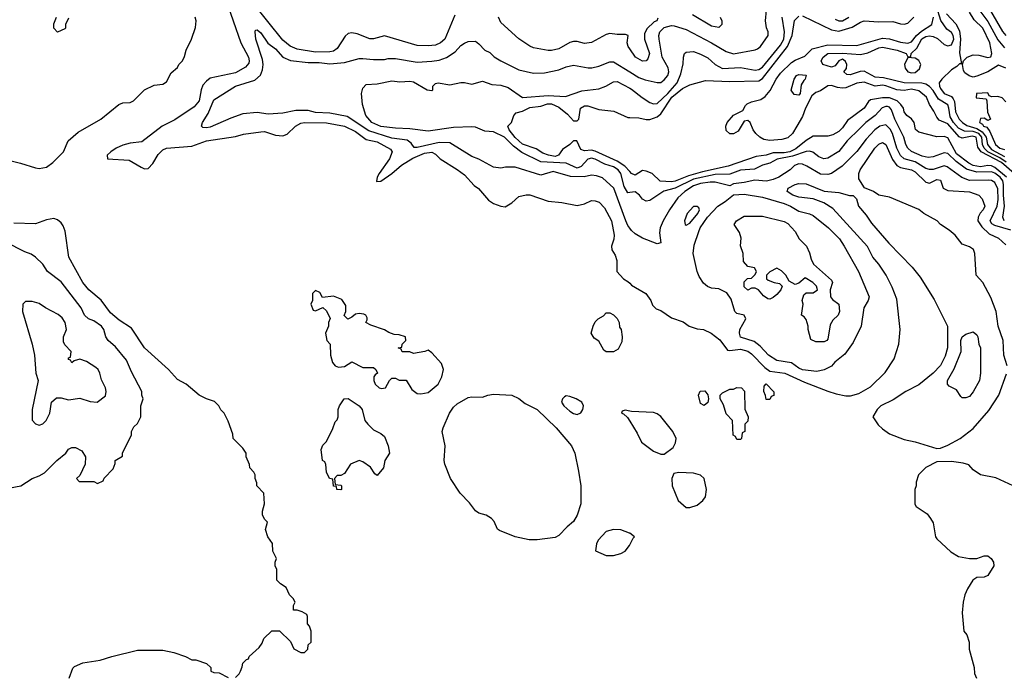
# Model space of a CAD drawing. Header units: inches. Extents: x 1793402 to 1900366, y 320852 to 470679.
# Tile 154 of 256: x 1826642 to 1832061, y 375567 to 379177. Entities that reach past the tile are written whole.
import ezdxf

# ---------------------------------------------------------------- set-up
doc = ezdxf.new("R2010")
doc.units = ezdxf.units.IN
doc.header["$MEASUREMENT"] = 0
doc.layers.add('B8327', color=7, linetype='Continuous')
doc.layers.add('B8337', color=7, linetype='Continuous')

msp = doc.modelspace()

# ---------------------------------------------------------------- linework, layer by layer
at = {"layer": 'B8327', "color": 4}
for points, elevation in [([(1827774.1, 379294.2), (1827859.1, 379050), (1827901.3, 378970), (1827905.1, 378950), (1827902.5, 378937.5), (1827885.1, 378914.9), (1827830, 378884.4), (1827690, 378854.4), (1827670, 378839.3), (1827650, 378815.5), (1827640.4, 378790), (1827629.7, 378730), (1827602.4, 378697.6), (1827495.2, 378624.8), (1827427, 378590), (1827315.3, 378504.7), (1827250, 378497), (1827210, 378486), (1827174, 378470), (1827144, 378450), (1827124, 378430), (1827126, 378410), (1827244, 378404), (1827310, 378364.5), (1827330, 378356), (1827350, 378357.2), (1827375.3, 378384.7), (1827405.1, 378434.9), (1827430, 378460.9), (1827450.3, 378469.7), (1827590, 378479.7), (1827670.5, 378509.5), (1827830, 378534.5), (1827873.4, 378546.6), (1827970, 378559.5), (1827990, 378560.7), (1828050, 378540.7), (1828090, 378537.6), (1828113.5, 378546.5), (1828160.7, 378590), (1828190, 378606.6), (1828210, 378611.5), (1828330, 378609.7), (1828430, 378591), (1828490, 378561.5), (1828550, 378516.3), (1828610, 378504), (1828683.9, 378463.9), (1828691.8, 378450), (1828678, 378410), (1828620.7, 378330), (1828609.2, 378309.2), (1828605.2, 378285.2), (1828630, 378287), (1828690.2, 378329.8), (1828743.8, 378376.2), (1828805.9, 378414.1), (1828870, 378442.5), (1828910, 378448.2), (1828930, 378436.2), (1828956, 378410), (1829050, 378352.7), (1829090, 378322.7), (1829144.4, 378264.4), (1829167.3, 378247.3), (1829222.5, 378182.5), (1829250, 378165.2), (1829290, 378149.2), (1829314, 378146), (1829350, 378169), (1829390, 378204), (1829430, 378213.2), (1829450, 378212.7), (1829550, 378177.2), (1829626, 378170), (1829710, 378153.2), (1829750, 378162.7), (1829790, 378181.2), (1829810, 378179.3), (1829831.8, 378171.8), (1829861.5, 378141.5), (1829899.5, 378070), (1829913.6, 377990), (1829911.5, 377968.5), (1829899, 377930), (1829902, 377910), (1829920.2, 377880.2), (1829928.4, 377851.6), (1829928, 377790), (1829966, 377750), (1829990, 377735.3), (1830000, 377725.3)], 236), ([(1829038, 379202), (1828981.2, 379070), (1828959, 379050), (1828930, 379036.3), (1828890, 379032.7), (1828830, 379035.5), (1828650, 379087.7), (1828590, 379070.7), (1828570, 379070.7), (1828499.9, 379099.9), (1828470, 379104.9), (1828450, 379100.7), (1828433.4, 379086.6), (1828390, 379018.8), (1828370, 379003.8), (1828350, 378999.5), (1828270, 378998.7), (1828170, 379014.4), (1828130, 379030.4), (1828090, 379064.4), (1827926, 379270)], 236), ([(1826534.4, 378414.4), (1826647.5, 378387.5), (1826730, 378362), (1826750, 378357.3), (1826790, 378364.9), (1826825.2, 378390), (1826884, 378450), (1826908.7, 378510), (1826963.2, 378556.8), (1827088.7, 378630), (1827188, 378710), (1827210, 378718.8), (1827250, 378721), (1827268, 378730), (1827330, 378791.3), (1827383.1, 378816.9), (1827430, 378822), (1827450, 378834), (1827476.4, 378883.6), (1827510, 378914), (1827518, 378930), (1827538, 378950), (1827550, 378974), (1827558, 379010), (1827588.7, 379070), (1827610, 379134), (1827614, 379170), (1827608.7, 379190)], 244), ([(1826910, 379186), (1826894, 379150), (1826894, 379130), (1826890, 379126), (1826850, 379108.7), (1826829.2, 379130), (1826830, 379154), (1826845.2, 379190)], 244), ([(1830000, 379016.6), (1829991, 379030), (1829986, 379050), (1829992, 379090), (1829976, 379096), (1829930, 379094.8), (1829890, 379101), (1829870, 379096), (1829790, 379051), (1829750, 379046), (1829710, 379056), (1829690, 379056), (1829670, 379051), (1829610, 379017.3), (1829570, 379007.3), (1829550, 379007.3), (1829470, 379022.8), (1829450, 379031), (1829390, 379071.3), (1829290, 379162), (1829278, 379190)], 236), ([(1830000, 378029.3), (1829990, 378042.7), (1829977.4, 378070), (1829911.3, 378250), (1829850, 378307), (1829817.7, 378317.7), (1829790, 378321.6), (1829748.9, 378311.1), (1829674.3, 378314.3), (1829578.8, 378341.2), (1829510, 378321.2), (1829370, 378365.2), (1829315.3, 378364.7), (1829290, 378359), (1829250, 378364), (1829170, 378409.2), (1829130, 378422.7), (1829010, 378499.5), (1828950, 378501.1), (1828830, 378472.7), (1828813.6, 378473.6), (1828797.4, 378497.4), (1828774.3, 378514.3), (1828690, 378525.4), (1828564.1, 378564.1), (1828444.7, 378644.7), (1828350, 378661.6), (1828270, 378666.3), (1828230, 378677), (1828162.5, 378677.5), (1828090, 378662.7), (1828010, 378657.2), (1827950, 378665.2), (1827870, 378658), (1827804.5, 378635.5), (1827690, 378586), (1827670, 378581.2), (1827650, 378584), (1827642, 378590), (1827648.7, 378610), (1827679.5, 378660.5), (1827710, 378736), (1827829.2, 378810), (1827935.6, 378844.4), (1827967.8, 378872.2), (1827978.7, 378901.3), (1827981.6, 378930), (1827978, 378958), (1827941.2, 379070), (1827938, 379110), (1827940.4, 379119.6), (1827950, 379122), (1827970, 379104.7), (1828007.7, 379047.7), (1828050, 379017.3), (1828090, 378970.7), (1828132.2, 378952.2), (1828230, 378940.4), (1828290, 378940.4), (1828350, 378934), (1828430, 378940.7), (1828510, 378962.8), (1828530, 378964), (1828590, 378957.3), (1828650, 378957.3), (1828670, 378962.8), (1828710, 378964), (1828830, 378943), (1828910, 378948.2), (1828950, 378954.4), (1828991.4, 378968.6), (1829039.3, 379000.7), (1829070, 379034), (1829090, 379046.8), (1829110, 379056), (1829150, 379058), (1829170, 379044.7), (1829202, 379010), (1829230, 378996), (1829253.2, 378973.2), (1829290, 378950.7), (1829390, 378900.7), (1829470, 378882), (1829530, 378883.8), (1829610, 378900.5), (1829650, 378918), (1829690, 378927.3), (1829771.1, 378911.1), (1829791.1, 378911.1), (1829830, 378920.7), (1829890, 378944), (1829910, 378944), (1830000, 378889.6)], 232), ([(1830000, 378225.4), (1829990, 378224), (1829970, 378259), (1829951.1, 378330), (1829936.3, 378350), (1829910, 378367.2), (1829862, 378382), (1829810, 378409.6), (1829790, 378414), (1829770, 378409.6), (1829732.1, 378367.9), (1829710, 378359.7), (1829650, 378387.1), (1829510, 378393.7), (1829406.3, 378446.3), (1829360.9, 378480.9), (1829311.3, 378530), (1829250, 378559.2), (1829203, 378563), (1829150, 378584.5), (1829130, 378587.3), (1829030, 378583.6), (1828890, 378563.5), (1828790, 378576.3), (1828710, 378578.9), (1828630, 378588.6), (1828580.7, 378610), (1828547.6, 378650), (1828529.7, 378709.7), (1828523.1, 378770), (1828530, 378800.7), (1828550, 378820.5), (1828610, 378823.8), (1828690, 378840.5), (1828734.6, 378834.6), (1828790, 378838.7), (1828810, 378834.4), (1828884.7, 378790), (1828910, 378786.8), (1828915.3, 378790), (1828915.3, 378810), (1828930, 378824.7), (1828946, 378830), (1829010, 378818.8), (1829070, 378831), (1829090.9, 378830.9), (1829130, 378821), (1829190, 378838), (1829240.7, 378820.7), (1829290, 378817.3), (1829330, 378804), (1829410, 378748.4), (1829550, 378759.6), (1829645.4, 378754.6), (1829735.6, 378784.4), (1829830, 378795.5), (1829869, 378810), (1829910, 378834), (1829930, 378836.3), (1830000, 378799.6)], 228), ([(1830000, 378340.3), (1829972.6, 378370), (1829930, 378397.8), (1829810, 378453.8), (1829790, 378458.9), (1829750, 378455.6), (1829730, 378462), (1829709.4, 378509.4), (1829690, 378509.6), (1829670.4, 378490), (1829630, 378461.7), (1829608, 378430), (1829590, 378423.1), (1829552.3, 378430), (1829521.8, 378441.8), (1829485.2, 378465.2), (1829410, 378491.5), (1829370, 378528.2), (1829337, 378570), (1829329, 378590), (1829349.4, 378610.6), (1829361.2, 378650), (1829375.1, 378664.9), (1829410, 378672.7), (1829450, 378693.4), (1829510, 378701.5), (1829547, 378713), (1829570, 378713.8), (1829610, 378694.9), (1829657.3, 378657.3), (1829690, 378620.7), (1829710, 378620.5), (1829719.5, 378630), (1829729.3, 378690), (1829750, 378703), (1829770, 378702.4), (1829830, 378683.1), (1829912.7, 378672.7), (1829990, 378638), (1830000, 378637.7)], 224), ([(1827830, 375554), (1827850, 375574), (1827858, 375590), (1827867.3, 375612.7), (1827870, 375634), (1827890, 375654), (1827902, 375658), (1827906, 375670), (1827960.4, 375719.6), (1827976.4, 375743.6), (1827986, 375770), (1828030, 375812), (1828071.6, 375811.6), (1828132.7, 375752.7), (1828151.6, 375711.6), (1828190, 375692), (1828210, 375692), (1828228, 375710), (1828230, 375734), (1828246, 375750), (1828246, 375810), (1828236.4, 375836.4), (1828226, 375850), (1828226, 375890), (1828222, 375902), (1828196.4, 375916.4), (1828170, 375926), (1828150, 375926), (1828148.9, 375951.1), (1828158, 375970), (1828148, 375990), (1828128, 376010), (1828108, 376050), (1828078, 376070), (1828058, 376090), (1828058, 376150), (1828048, 376170), (1828048, 376190), (1828055.3, 376210), (1828035.3, 376250), (1828032.9, 376292.9), (1828008.7, 376330), (1827995.3, 376370), (1828006, 376410), (1827990, 376426), (1827978, 376450), (1827978, 376470), (1827988.7, 376510), (1827986, 376570), (1827948, 376610), (1827947.3, 376627.3), (1827938, 376650), (1827938, 376670), (1827930, 376686), (1827908, 376710), (1827907.3, 376727.3), (1827888, 376770), (1827888, 376790), (1827870, 376818), (1827818, 376870), (1827814.6, 376894.6), (1827790, 376966), (1827768, 377010), (1827748.9, 377028.9), (1827738, 377050), (1827713.6, 377073.6), (1827670, 377088.7), (1827629.4, 377109.4), (1827558, 377170), (1827510, 377195.3), (1827462, 377250), (1827329, 377370), (1827258, 377478), (1827190, 377522), (1827142, 377562), (1827090, 377633.2), (1827022.7, 377690), (1826989.4, 377730), (1826912.3, 377870), (1826891.7, 378011.7), (1826881.5, 378041.5), (1826870, 378059), (1826850, 378074), (1826830, 378082), (1826790, 378074), (1826730, 378052.7), (1826610, 378056)], 244), ([(1826510, 376584), (1826649.2, 376610.8), (1826710, 376651.3), (1826750, 376664.7), (1826778.6, 376681.4), (1826846, 376750), (1826895.3, 376790), (1826910, 376811.3), (1826930, 376822), (1826950, 376822), (1826983.6, 376803.6), (1827004.7, 376770), (1827002, 376730), (1826972.7, 376667.3), (1826954, 376650), (1826970, 376634), (1827050, 376634), (1827070, 376622), (1827102, 376638), (1827107.3, 376652.7), (1827156.4, 376703.6), (1827167.3, 376732.7), (1827168, 376750), (1827207.3, 376772.7), (1827208, 376790), (1827258, 376890), (1827258, 376910), (1827270, 376934), (1827290, 376954), (1827308.7, 376990), (1827308.7, 377050), (1827322, 377090), (1827315.3, 377110), (1827315.3, 377130), (1827257.5, 377237.5), (1827230, 377302), (1827170, 377375.3), (1827129.5, 377409.5), (1827116, 377430), (1827105.2, 377470), (1827093.2, 377490), (1827050, 377518.4), (1827021.2, 377530), (1826998, 377550), (1826981.2, 377590), (1826870, 377734), (1826795.3, 377790), (1826768.7, 377830), (1826730, 377868.7), (1826705.6, 377885.6), (1826670, 377899), (1826463.9, 378003.9)], 248), ([(1830000, 377020.9), (1829974, 377026), (1829958, 377022), (1829954, 377010), (1829966, 377006), (1829986.8, 376986.8), (1830000, 376965.2)], 244), ([(1830000, 376348.6), (1829998, 376350), (1829950, 376367.3), (1829910, 376369.5), (1829870, 376359), (1829826, 376310), (1829816, 376290), (1829812, 376252), (1829870, 376226.8), (1829910, 376225.5), (1829950, 376237.3), (1829974, 376250), (1829998.6, 376281.4), (1830000, 376284.3)], 244), ([(1826914, 375550), (1826934.6, 375605.4), (1826944.7, 375615.3), (1826990, 375634.8), (1827086, 375650), (1827150, 375671), (1827290, 375704.7), (1827430, 375704.7), (1827490, 375691.3), (1827554, 375670), (1827590, 375652), (1827611.1, 375651.1), (1827670, 375632), (1827694, 375610), (1827694, 375590), (1827710, 375582), (1827739.6, 375579.6), (1827790, 375554)], 244)]:
    msp.add_lwpolyline(points, dxfattribs=dict(at, elevation=elevation))
for points, elevation in [([(1828270, 377686), (1828254, 377670), (1828254, 377630), (1828244.7, 377610), (1828258, 377578), (1828270, 377574), (1828310, 377592), (1828330, 377574), (1828351.6, 377531.6), (1828342, 377510), (1828342, 377490), (1828324.7, 377450), (1828332, 377410), (1828351.3, 377390), (1828352, 377330), (1828364.7, 377290), (1828378, 377270), (1828396.5, 377263.5), (1828430, 377266.8), (1828470, 377292), (1828530, 377262), (1828590, 377262), (1828602, 377250), (1828611.3, 377230), (1828598, 377222), (1828591.3, 377210), (1828590.8, 377190), (1828598, 377170), (1828621, 377150), (1828633.8, 377146.2), (1828655.3, 377150), (1828678, 377190), (1828690, 377202), (1828710, 377202), (1828730, 377192), (1828770, 377192), (1828799.6, 377139.6), (1828830, 377118), (1828850, 377116), (1828890, 377124), (1828946, 377170), (1828966, 377210), (1828975.3, 377250), (1828963.1, 377283.1), (1828910, 377342), (1828890, 377358), (1828871.1, 377348.9), (1828810, 377338), (1828790, 377348), (1828748, 377348), (1828742, 377362), (1828726, 377370), (1828746, 377374), (1828748, 377390), (1828768, 377410), (1828766, 377430), (1828730, 377442), (1828703.1, 377443.1), (1828673.6, 377453.6), (1828650, 377468.7), (1828574.6, 377494.6), (1828548, 377510), (1828555.3, 377524.7), (1828554.6, 377534.6), (1828548, 377550), (1828535.5, 377555.5), (1828510, 377559), (1828490, 377555.3), (1828470, 377538), (1828448.4, 377528.4), (1828428.4, 377548.4), (1828438, 377570), (1828436.4, 377603.6), (1828415.5, 377635.5), (1828370, 377654), (1828308, 377648), (1828294, 377674)], 244), ([(1826710, 377626), (1826674.8, 377625.2), (1826658.8, 377610), (1826658.4, 377570), (1826710.4, 377390), (1826723, 377330), (1826731, 377230), (1826744.7, 377190), (1826711.3, 377030), (1826711.6, 376971.6), (1826730, 376952), (1826750, 376944.7), (1826770, 376952), (1826788, 376970), (1826808, 377010), (1826818, 377070), (1826845.2, 377094.8), (1826870, 377094.8), (1826910, 377084), (1826973.2, 377093.2), (1827030, 377074.8), (1827068.9, 377071.1), (1827114.6, 377105.4), (1827118, 377130), (1827114, 377150), (1827092.9, 377192.9), (1827084, 377230), (1827074, 377250), (1827061.5, 377261.5), (1827010, 377294), (1826972.7, 377307.3), (1826942, 377298), (1826930, 377288), (1826922, 377302), (1826910, 377306), (1826910, 377314), (1826922, 377318), (1826926, 377350), (1826890, 377386), (1826883.1, 377403.1), (1826884, 377430), (1826899, 377470), (1826892.3, 377510), (1826875.1, 377535.1), (1826853.3, 377553.3), (1826784, 377590), (1826750, 377614)], 252), ([(1829870, 377348), (1829856.4, 377356.4), (1829830, 377406), (1829803.1, 377423.1), (1829788, 377450), (1829798, 377490), (1829810, 377514), (1829826, 377530), (1829854.6, 377545.4), (1829870, 377562), (1829890, 377562), (1829910, 377552), (1829931.1, 377531.1), (1829942, 377510), (1829943.6, 377483.6), (1829952, 377470), (1829958, 377430), (1829956.9, 377403.1), (1829936.9, 377363.1), (1829910, 377348)], 236), ([(1829447.1, 376312.9), (1829370, 376329.5), (1829283.6, 376363.6), (1829272.1, 376372.1), (1829254, 376414), (1829239, 376430), (1829210, 376449.2), (1829170, 376459.3), (1829150, 376473.2), (1829117.2, 376517.2), (1829066, 376570), (1829012.7, 376650), (1828982, 376730), (1828978, 376750), (1828983.6, 376830), (1828967.8, 376910), (1828972, 376930), (1829007, 377010), (1829030, 377042.8), (1829050, 377060.7), (1829110, 377096.3), (1829130, 377100.7), (1829190, 377098.8), (1829218, 377110), (1829250, 377114.9), (1829351.3, 377110), (1829390, 377090.6), (1829423.7, 377063.7), (1829490.5, 377030), (1829595.5, 376930), (1829679.3, 376830), (1829698.4, 376790), (1829718.4, 376690), (1829730.4, 376610), (1829730.7, 376510), (1829710, 376448.7), (1829690, 376413.2), (1829655.1, 376384.9), (1829610, 376336), (1829590, 376325.2), (1829490, 376313.2)], 236), ([(1828610, 376666), (1828596.4, 376676.4), (1828573.2, 376713.2), (1828530, 376742), (1828510, 376748.7), (1828462, 376730), (1828430, 376678), (1828410, 376666), (1828390, 376666), (1828374, 376650), (1828378, 376618), (1828410, 376614), (1828414, 376610), (1828414, 376590), (1828410, 376588.7), (1828388, 376590), (1828386, 376606), (1828370, 376608), (1828366, 376646), (1828348, 376650), (1828330, 376686), (1828327.3, 376727.3), (1828322, 376742), (1828308, 376750), (1828302, 376810), (1828310, 376834), (1828330, 376854), (1828366, 376926), (1828378, 376962), (1828390, 376974), (1828395.3, 376990), (1828395.3, 377030), (1828402, 377050), (1828428.7, 377090), (1828449.3, 377090.7), (1828510, 377050.7), (1828526.8, 377030), (1828542, 376970), (1828558, 376950), (1828590, 376918), (1828630, 376898), (1828650, 376882), (1828670.8, 376830), (1828678, 376790), (1828651.3, 376750), (1828644.7, 376710)], 236), ([(1829650, 377105.2), (1829639.8, 377100.2), (1829630.6, 377089.4), (1829624.9, 377070), (1829637.1, 377050), (1829670, 377020.5), (1829690, 377008), (1829710, 377002.8), (1829730, 377011.3), (1829741.2, 377030), (1829745.2, 377050), (1829736, 377070), (1829704, 377090), (1829670, 377102)], 244)]:
    msp.add_lwpolyline(points, close=True, dxfattribs=dict(at, elevation=elevation))
at = {"layer": 'B8337', "color": 4}
for points, elevation in [([(1830000, 378889.6), (1830050, 378859.3), (1830085.1, 378845.1), (1830150, 378830.5), (1830170, 378830.6), (1830190, 378844.9), (1830209.6, 378870), (1830214.7, 378890), (1830211.1, 378911.1), (1830178, 378970), (1830161.6, 379070), (1830160.7, 379090), (1830166, 379110), (1830190, 379133.1), (1830230, 379144.4), (1830243.8, 379143.8), (1830310, 379123.8), (1830450.2, 379050.2), (1830530, 379001.6), (1830570, 378988.4), (1830690, 379010.8), (1830703.2, 379016.8), (1830719, 379030), (1830762, 379090), (1830762, 379110), (1830752.5, 379132.5), (1830746.6, 379170), (1830752.7, 379230)], 232), ([(1832072.1, 378392.1), (1832036.8, 378416.8), (1831969.8, 378450), (1831949.9, 378470), (1831940.9, 378490), (1831937.5, 378530), (1831920.2, 378550), (1831890, 378561.2), (1831843.1, 378563.1), (1831810, 378579.8), (1831781.6, 378610), (1831762.6, 378642.6), (1831756.8, 378690), (1831750, 378707.3), (1831699.6, 378739.6), (1831670, 378787.6), (1831650, 378809.7), (1831630, 378821.1), (1831606.6, 378826.6), (1831510, 378828.6), (1831396.9, 378856.9), (1831350, 378859.7), (1831290, 378892.8), (1831268.8, 378891.2), (1831213.6, 378873.6), (1831194.6, 378874.6), (1831178, 378890), (1831192.5, 378907.5), (1831195.1, 378930), (1831186.8, 378946.8), (1831176.2, 378956.2), (1831170, 378959.3), (1831151.3, 378950), (1831130, 378922), (1831110, 378916), (1831062, 378930), (1831053.2, 378950), (1831063.7, 378970), (1831090, 378990.3), (1831170, 378993.1), (1831270, 378985.3), (1831310, 378994.6), (1831370, 379022.8), (1831390, 379025.3), (1831471, 379010), (1831521, 378990), (1831530, 378972), (1831546, 378974), (1831548, 378990), (1831579.5, 379020.5), (1831608.2, 379071.8), (1831630, 379085), (1831650, 379088), (1831670, 379084.9), (1831693.7, 379073.7), (1831730, 379039.5), (1831750, 379032.4), (1831770, 379038.4), (1831783.9, 379070), (1831779.2, 379090), (1831770, 379105.6), (1831744.1, 379124.1), (1831712.1, 379172.1), (1831687.3, 379250)], 212), ([(1831910, 379248.4), (1831970, 379166.4), (1832026.3, 379066.3), (1832062.8, 379022.8)], 212), ([(1830000, 378637.7), (1830050, 378636.4), (1830090, 378626.7), (1830110, 378627), (1830150, 378642), (1830170, 378658.7), (1830232, 378750), (1830290, 378798.5), (1830330, 378818.9), (1830417.5, 378842.5), (1830550, 378836.4), (1830710, 378841.1), (1830730, 378853.1), (1830867.8, 379030), (1830893.3, 379090), (1830907, 379173), (1830930, 379196.3)], 224), ([(1830000, 378799.6), (1830010, 378794.4), (1830067.7, 378747.7), (1830110, 378720.5), (1830130, 378712.7), (1830150, 378715.8), (1830209.7, 378770), (1830260.5, 378830), (1830281, 378879), (1830293.2, 378933.2), (1830295.3, 378970), (1830302, 378990), (1830310, 378998), (1830350, 379001), (1830390, 378987.3), (1830430, 378966.8), (1830470.8, 378930), (1830510, 378908.7), (1830610, 378914), (1830690, 378899.5), (1830710, 378903.1), (1830730, 378916.4), (1830830, 379037), (1830847.7, 379070), (1830850.8, 379110.8), (1830838.7, 379190)], 228), ([(1830154.6, 379185.4), (1830148, 379170), (1830134.2, 379165.8), (1830094, 379126), (1830080.1, 379099.9), (1830080.9, 379070), (1830109.3, 378990), (1830099.5, 378960.5), (1830090, 378951), (1830070, 378947.7), (1830031.3, 378970), (1830000, 379016.6)], 236), ([(1830498, 379190), (1830506, 379170), (1830506, 379150), (1830490, 379134), (1830450, 379141), (1830344.5, 379204.5)], 236), ([(1832114.7, 378330), (1832046.5, 378390), (1831933.8, 378450), (1831914.8, 378474.8), (1831906, 378530), (1831883.7, 378536.3), (1831830, 378525.4), (1831812.4, 378532.4), (1831750, 378603.5), (1831703.5, 378623.5), (1831690, 378639.3), (1831674.1, 378674.1), (1831650, 378709.6), (1831633, 378750), (1831590, 378785.4), (1831550, 378794), (1831510, 378786.8), (1831470.2, 378789.8), (1831410, 378812), (1831390, 378815.6), (1831350, 378810.9), (1831290, 378832.1), (1831250, 378827.4), (1831190, 378802.4), (1831170, 378800.3), (1831143.1, 378803.1), (1831110, 378815.1), (1831090, 378813.6), (1831050, 378785.6), (1831023.1, 378776.9), (1831002.4, 378757.6), (1830966.3, 378690), (1830950, 378643.7), (1830919.5, 378590), (1830895.2, 378550), (1830870, 378526), (1830836.3, 378516.3), (1830770, 378511.3), (1830738, 378518), (1830716, 378530), (1830693.2, 378550), (1830679, 378570), (1830662, 378610), (1830650, 378622), (1830630, 378618), (1830596.9, 378563.1), (1830570, 378548), (1830550, 378548), (1830530, 378566), (1830528.7, 378590), (1830535.3, 378610), (1830570, 378651), (1830623.1, 378676.9), (1830636.5, 378703.5), (1830646.6, 378713.4), (1830670, 378724.9), (1830721.7, 378738.3), (1830745.9, 378754.1), (1830773.4, 378786.6), (1830805.8, 378850), (1830830, 378883.1), (1830890, 378940.3), (1830910, 378954.9), (1830963.9, 378976.1), (1831004.4, 379015.6), (1831090, 379038.2), (1831250, 379034), (1831390, 379075.3), (1831430, 379071.4), (1831490, 379052.6), (1831530, 379047.8), (1831550, 379055.3), (1831578.5, 379090), (1831605.8, 379114.2), (1831663, 379150), (1831672.3, 379190)], 216), ([(1830950, 379198), (1831110, 379120.9), (1831150, 379113.6), (1831223.5, 379136.5), (1831270, 379163.7), (1831290, 379170.4), (1831370, 379165.8), (1831447.7, 379167.7), (1831490, 379153.4), (1831510, 379151.8), (1831530, 379158.7), (1831564.2, 379190)], 224), ([(1831130, 379179.1), (1831150, 379170.5), (1831170, 379170.4), (1831206, 379190)], 228), ([(1831742.4, 379210), (1831794.5, 379154.5), (1831815.2, 379115.2), (1831820.8, 379070), (1831814.9, 378994.9), (1831826, 378934), (1831814, 378934), (1831800.9, 378919.1), (1831770, 378900.5), (1831718.3, 378850), (1831703.1, 378830), (1831703.9, 378810), (1831710, 378798.4), (1831730, 378771.3), (1831770, 378753.3), (1831780.4, 378740.4), (1831786.7, 378726.7), (1831792.9, 378670), (1831813.3, 378630), (1831831.5, 378610), (1831854.5, 378594.6), (1831910, 378577.3), (1831939.4, 378559.4), (1831961.1, 378530), (1831969, 378489), (1831990, 378462), (1832062.9, 378422.9)], 208), ([(1832070, 378910.6), (1832030, 378927.3), (1831970.7, 378889.3), (1831910, 378865.8), (1831890, 378860.9), (1831867.3, 378867.3), (1831844.4, 378884.4), (1831837.5, 378897.5), (1831830.7, 378930), (1831836, 378950), (1831857.3, 378970), (1831890, 378983.5), (1831921.4, 378981.4), (1831970.4, 378969.6), (1831987.3, 378972.7), (1831993, 378990), (1831982, 379050), (1831942.6, 379130), (1831895.8, 379175.8), (1831870, 379218)], 208), ([(1831985.3, 379225.3), (1832051.3, 379111.3), (1832070, 379090.4)], 216), ([(1832073.8, 378310), (1832010, 378363.9), (1831990, 378372.1), (1831970, 378374), (1831930, 378367.5), (1831890, 378374.8), (1831866.2, 378386.2), (1831797.9, 378437.9), (1831750, 378525.7), (1831730, 378534), (1831690, 378532.1), (1831590, 378557.2), (1831572.7, 378572.7), (1831566, 378610), (1831551.4, 378631.4), (1831525.2, 378650), (1831510, 378669), (1831507, 378690), (1831491.8, 378710), (1831471.2, 378730), (1831430, 378746.5), (1831390, 378747), (1831324.8, 378735.2), (1831313.5, 378726.5), (1831290, 378689.4), (1831198.3, 378621.7), (1831170, 378581.2), (1831150, 378560.9), (1831116.7, 378543.3), (1831090, 378536), (1831010, 378535.1), (1830970, 378511.5), (1830913.5, 378466.5), (1830880.4, 378450), (1830850, 378443.4), (1830790, 378442.9), (1830750, 378431.8), (1830695.6, 378424.4), (1830541, 378370), (1830400, 378340), (1830322.9, 378317.1), (1830250, 378287.2), (1830230, 378284), (1830168, 378288), (1830123.6, 378330), (1830090, 378343.5), (1830070, 378347.3), (1830030, 378321.2), (1830010, 378329.4), (1830000, 378340.3)], 224), ([(1832070, 378724.7), (1832050, 378746), (1832025.2, 378754.8), (1831992.7, 378752.7), (1831978, 378758), (1831970, 378774), (1831908, 378770), (1831907.3, 378747.3), (1831962, 378742), (1831966, 378730), (1831968, 378668), (1831986, 378630), (1831970, 378622), (1831950, 378634), (1831930, 378632), (1831924, 378610), (1831942, 378602), (1831947, 378590), (1831964.4, 378584.4), (1831982, 378562), (1832012.7, 378490), (1832037.2, 378470), (1832062, 378462)], 204), ([(1832061.3, 378070), (1832052.4, 378090), (1832062, 378150), (1832056.1, 378210), (1832057.3, 378270), (1832052.3, 378290), (1832037.8, 378310), (1832010, 378332.3), (1831990, 378338.8), (1831910, 378336.5), (1831853.8, 378353.8), (1831795.7, 378395.7), (1831750, 378439.6), (1831730, 378443.6), (1831670, 378421.6), (1831642, 378418), (1831610, 378424.7), (1831551.2, 378451.2), (1831530, 378469.5), (1831519.6, 378490), (1831507.8, 378530), (1831458.5, 378630), (1831439.8, 378679.8), (1831430, 378694.5), (1831418, 378698), (1831410, 378699.6), (1831389, 378691), (1831351.2, 378648.8), (1831298.4, 378610), (1831263.4, 378576.6), (1831197.1, 378510), (1831150, 378452), (1831090, 378414.5), (1831068.7, 378410), (1831041.4, 378421.4), (1831007.9, 378447.9), (1830990, 378453.3), (1830970, 378451.1), (1830895.2, 378424.8), (1830811.4, 378408.6), (1830770, 378387), (1830730, 378375.1), (1830685.5, 378354.5), (1830610, 378348.4), (1830550, 378326.6), (1830470, 378324.1), (1830350, 378299.1), (1830250, 378249.8), (1830187.4, 378232.6), (1830110, 378182), (1830090, 378178), (1830070, 378188), (1830053.2, 378210), (1830030, 378229.4), (1830000, 378225.4)], 228), ([(1832097.5, 378017.5), (1832010, 378042.7), (1831992.6, 378052.6), (1831982.9, 378070), (1832021.8, 378150), (1832027.6, 378187.6), (1832026, 378246), (1832010, 378279.6), (1831990, 378291.1), (1831973.3, 378293.3), (1831870, 378291.1), (1831827.3, 378307.3), (1831746.3, 378366.3), (1831730, 378371.6), (1831670, 378352.4), (1831650, 378351.1), (1831630, 378358.3), (1831570, 378393.3), (1831510.8, 378410.8), (1831489.8, 378429.8), (1831469.8, 378470), (1831446, 378550), (1831434, 378574), (1831410, 378598.4), (1831376, 378590), (1831349, 378571), (1831300.2, 378519.8), (1831250, 378452), (1831168.8, 378371.2), (1831110, 378329.4), (1831090, 378323.7), (1831050, 378327), (1830975.3, 378370), (1830950, 378380.9), (1830930, 378382.7), (1830906.9, 378373.1), (1830882.8, 378350), (1830820.7, 378310), (1830790, 378296.3), (1830752.8, 378287.2), (1830687.5, 378292.5), (1830630, 378279.5), (1830570, 378272.3), (1830550, 378262), (1830470, 378282.6), (1830441.7, 378281.7), (1830390, 378274.6), (1830350, 378261.7), (1830302.4, 378230), (1830264.5, 378195.5), (1830219.3, 378130), (1830183, 378070), (1830167.3, 378030), (1830164, 378004), (1830171, 377949), (1830150, 377942), (1830070, 377973.2), (1830030, 377997.2), (1830010, 378016), (1830000, 378029.3)], 232), ([(1832076.3, 377270), (1832058, 377330), (1832055.5, 377410), (1832027.7, 377490), (1832016.3, 377570), (1831986.6, 377646.6), (1831943, 377730), (1831906, 377770), (1831899.6, 377890), (1831891.1, 377911.1), (1831870, 377926), (1831830, 377940.7), (1831790, 377990.8), (1831758, 378018), (1831711, 378050), (1831691, 378070), (1831618, 378110), (1831590, 378131.3), (1831430, 378198.8), (1831370.9, 378210.9), (1831342, 378230), (1831291, 378251), (1831261.4, 378301.4), (1831260.7, 378330), (1831267.7, 378350), (1831348, 378470), (1831370, 378492), (1831390, 378500.9), (1831410, 378489.2), (1831446.7, 378406.7), (1831470, 378373.6), (1831490, 378363), (1831550, 378349.7), (1831570, 378338.9), (1831630, 378282), (1831650, 378277), (1831690, 378296), (1831710, 378293.2), (1831725.2, 378250), (1831750, 378236.2), (1831870, 378229.4), (1831922, 378210), (1831939, 378190), (1831954, 378150), (1831945.2, 378130), (1831927.6, 378112.4), (1831918, 378090), (1831915.8, 378070), (1831936.8, 378036.8), (1831977.4, 377997.4), (1832030, 377973.2), (1832070, 377937.2)], 236), ([(1830000, 377725.3), (1830010, 377715.3), (1830088, 377670), (1830115.3, 377630), (1830124.7, 377604.7), (1830144.7, 377584.7), (1830170, 377575.3), (1830230, 377535.3), (1830293.6, 377513.6), (1830326, 377490), (1830370, 377475.3), (1830406, 377470), (1830448, 377450), (1830494.8, 377414.8), (1830538, 377358), (1830550, 377355.3), (1830610, 377362.9), (1830650, 377351.8), (1830670, 377337), (1830742.4, 377262.4), (1830770, 377241.2), (1830854, 377230), (1830961.7, 377181.7), (1831090, 377131.5), (1831136.2, 377116.2), (1831190, 377105.6), (1831214, 377106), (1831261.3, 377118.7), (1831325.7, 377154.3), (1831405.9, 377234.2), (1831455.8, 377310), (1831480.9, 377390), (1831487.6, 377470), (1831470, 377638), (1831444.4, 377704.4), (1831410.3, 377770.3), (1831370.7, 377830), (1831337.3, 377870), (1831307.9, 377927.9), (1831118, 378138), (1831068, 378168), (1831010, 378190.8), (1830930, 378199.3), (1830898, 378210), (1830866, 378230), (1830871.3, 378250), (1830910, 378269.3), (1830930, 378274), (1830970, 378273.6), (1831070, 378232.3), (1831150, 378225.2), (1831210, 378208.7), (1831230, 378208), (1831248, 378190), (1831259, 378150), (1831301.2, 378101.2), (1831330, 378057.2), (1831426, 377946), (1831554.6, 377814.6), (1831598.2, 377758.2), (1831675.8, 377635.8), (1831748, 377490), (1831748.4, 377370), (1831735.9, 377324.1), (1831710, 377273.4), (1831670, 377230.7), (1831590, 377166), (1831519, 377130), (1831450, 377083), (1831382, 377050), (1831362, 377030), (1831338, 376990), (1831366.8, 376946.8), (1831390, 376924), (1831430, 376897.2), (1831510, 376866), (1831570, 376852.3), (1831690, 376815.3), (1831710, 376818), (1831750, 376834), (1831818, 376870), (1831890, 376925.2), (1831975.6, 377024.4), (1832030.7, 377110), (1832072.8, 377227.2)], 236), ([(1830000, 376965.2), (1830039.9, 376899.9), (1830064, 376850), (1830130, 376801), (1830170, 376784.7), (1830190, 376784.7), (1830238.6, 376821.4), (1830252.5, 376847.5), (1830256, 376870), (1830237, 376910), (1830171, 376991), (1830150, 377006.6), (1830130, 377014.5), (1830010, 377019), (1830000, 377020.9)], 244), ([(1832110.9, 376610.9), (1832014.4, 376654.4), (1831930, 376671.3), (1831890, 376698), (1831866, 376726), (1831835.3, 376735.3), (1831770, 376744.7), (1831690, 376742), (1831630, 376711.3), (1831588.7, 376670), (1831575.3, 376630), (1831575.3, 376610), (1831568.7, 376590), (1831568.9, 376508.9), (1831576.4, 376496.4), (1831636.5, 376456.5), (1831655.3, 376430), (1831670, 376406), (1831682, 376330), (1831690, 376318), (1831766.3, 376246.3), (1831810, 376221.2), (1831870, 376209.2), (1831910, 376209), (1831950, 376224), (1831970, 376224), (1831988.7, 376210), (1832002, 376190), (1832004, 376170), (1831970, 376116), (1831950, 376106.8), (1831910, 376104.7), (1831888, 376090), (1831858, 376042), (1831844, 376010), (1831834, 375970), (1831829.2, 375910), (1831839, 375810), (1831855.3, 375790), (1831868.7, 375750), (1831868.7, 375710), (1831895.3, 375610), (1831896.4, 375576.4), (1831908, 375550)], 236), ([(1830000, 376284.3), (1830018, 376322), (1830026, 376330), (1830000, 376348.6)], 244)]:
    msp.add_lwpolyline(points, dxfattribs=dict(at, elevation=elevation))
for points, elevation in [([(1831530, 378969.2), (1831512.2, 378930), (1831515.8, 378910), (1831531, 378890), (1831550, 378883.7), (1831570, 378887), (1831593.8, 378906.2), (1831601.1, 378930), (1831597.8, 378937.8), (1831590, 378951.5), (1831570, 378964.2)], 212), ([(1830930, 378761.2), (1830904.7, 378764.7), (1830888.7, 378788.7), (1830904, 378850), (1830918, 378870), (1830930, 378874.8), (1830970, 378870.7), (1830966, 378850), (1830957.1, 378842.9), (1830942.5, 378817.5), (1830937.3, 378770)], 212), ([(1831030, 377239.5), (1830950, 377248.2), (1830930, 377257.6), (1830890, 377287.6), (1830810, 377299.6), (1830762.7, 377330), (1830718.3, 377378.3), (1830684, 377404), (1830610, 377429.5), (1830603.6, 377450), (1830605.6, 377470), (1830639.5, 377530), (1830630, 377549), (1830590, 377559.5), (1830578, 377570), (1830558.5, 377638.5), (1830533.5, 377673.5), (1830490, 377695.4), (1830450, 377698.7), (1830427.2, 377707.2), (1830406.2, 377726.2), (1830382.5, 377762.5), (1830371.6, 377790), (1830349.4, 377890), (1830354.8, 377934.8), (1830379.7, 378010), (1830388.2, 378030), (1830428, 378090), (1830484.2, 378150), (1830525.1, 378174.9), (1830570, 378212), (1830630, 378216.3), (1830730, 378199.5), (1830850, 378164.2), (1830884, 378150), (1830930, 378122.4), (1830990, 378108), (1831010, 378098), (1831094, 378030), (1831153.4, 377970), (1831180.5, 377930), (1831259.1, 377790), (1831318, 377650), (1831312, 377630), (1831287.7, 377590), (1831273.4, 377490), (1831230, 377399), (1831184.1, 377335.9), (1831128.2, 377291.8), (1831110.5, 377269.5), (1831070, 377249.4)], 232), ([(1830370, 378148.7), (1830350, 378148.7), (1830316, 378110), (1830301, 378070), (1830304.7, 378050), (1830310, 378044.7), (1830330, 378056), (1830374.5, 378110), (1830384, 378130), (1830380.4, 378140.4)], 236), ([(1831023.2, 377403.2), (1830996.4, 377416.4), (1830982, 377470), (1830982, 377490), (1830970, 377526), (1830960.4, 377540.4), (1830946, 377550), (1830954, 377610), (1830949.3, 377630.7), (1830958, 377662), (1830970, 377672), (1831010, 377672), (1831034, 377690), (1831028, 377710), (1831008, 377730), (1830964.7, 377755.3), (1830930, 377726), (1830910, 377718), (1830876.4, 377736.4), (1830858, 377770), (1830834.6, 377794.6), (1830810, 377808), (1830770, 377788), (1830752, 377770), (1830752, 377750), (1830762, 377742), (1830794, 377730), (1830824.7, 377724.7), (1830838, 377710), (1830831, 377690), (1830810, 377664), (1830790, 377648), (1830770, 377638), (1830760.4, 377640.4), (1830736.4, 377656.4), (1830708.9, 377688.9), (1830690, 377698), (1830670, 377698), (1830650, 377688), (1830630, 377706), (1830630, 377734), (1830648.4, 377751.6), (1830670, 377754), (1830690, 377774), (1830698, 377790), (1830686, 377810), (1830650, 377818), (1830625.2, 377845.2), (1830624, 377890), (1830608.9, 377931.1), (1830613.6, 377973.6), (1830604.7, 378004.7), (1830575.3, 378050), (1830588, 378070), (1830630, 378094.8), (1830730, 378094.8), (1830850, 378066), (1830870, 378054.8), (1830911, 378010), (1830932, 377970), (1830972, 377930), (1830990, 377894), (1830998, 377858), (1831011, 377830), (1831110, 377742), (1831114.8, 377730), (1831103, 377690), (1831104.9, 377650), (1831115.6, 377635.6), (1831151, 377610), (1831154.8, 377570), (1831146, 377550), (1831117.6, 377522.4), (1831103.4, 377496.6), (1831090, 377418), (1831084.7, 377410), (1831070, 377403.7)], 228), ([(1831850, 377094), (1831830, 377095.3), (1831821.2, 377101.2), (1831798, 377138), (1831758, 377158), (1831749.1, 377169.1), (1831749.2, 377189.2), (1831785.1, 377254.9), (1831824, 377350), (1831821.2, 377410), (1831829.2, 377430), (1831850, 377444.7), (1831890, 377458), (1831910, 377442), (1831916, 377430), (1831922, 377390), (1831930.8, 377370), (1831930.9, 377230.9), (1831924.7, 377190), (1831890, 377128), (1831870, 377102)], 232), ([(1830750, 377086), (1830747.3, 377107.3), (1830738, 377130), (1830740.4, 377159.6), (1830750, 377172), (1830792.7, 377127.3), (1830792.7, 377107.3), (1830778, 377102), (1830770, 377086)], 236), ([(1830410, 377053.2), (1830390, 377064), (1830378.4, 377110), (1830388.1, 377131.9), (1830412.4, 377132.4), (1830430, 377111.3), (1830434, 377090), (1830430, 377068.7)], 236), ([(1830590, 376866), (1830582, 376882), (1830568.7, 376888.7), (1830566, 376970), (1830530, 377006), (1830516.4, 377056.4), (1830498, 377090), (1830498, 377110), (1830510, 377122), (1830550, 377142), (1830570, 377142), (1830590, 377151.3), (1830614, 377150), (1830631.6, 377131.6), (1830632.7, 377032.7), (1830651.3, 376990), (1830650, 376966), (1830634, 376950), (1830634, 376910), (1830618, 376902), (1830614, 376870), (1830610, 376866)], 236), ([(1830270, 376684), (1830242.8, 376677.2), (1830231, 376650), (1830234, 376610), (1830266.8, 376530), (1830310, 376490.8), (1830330.7, 376490.7), (1830370, 376503), (1830402.7, 376530), (1830416.2, 376550), (1830422.9, 376590), (1830409.6, 376649.6), (1830389.5, 376669.5), (1830350, 376679.3)], 244)]:
    msp.add_lwpolyline(points, close=True, dxfattribs=dict(at, elevation=elevation))

doc.saveas('drawing.dxf')
